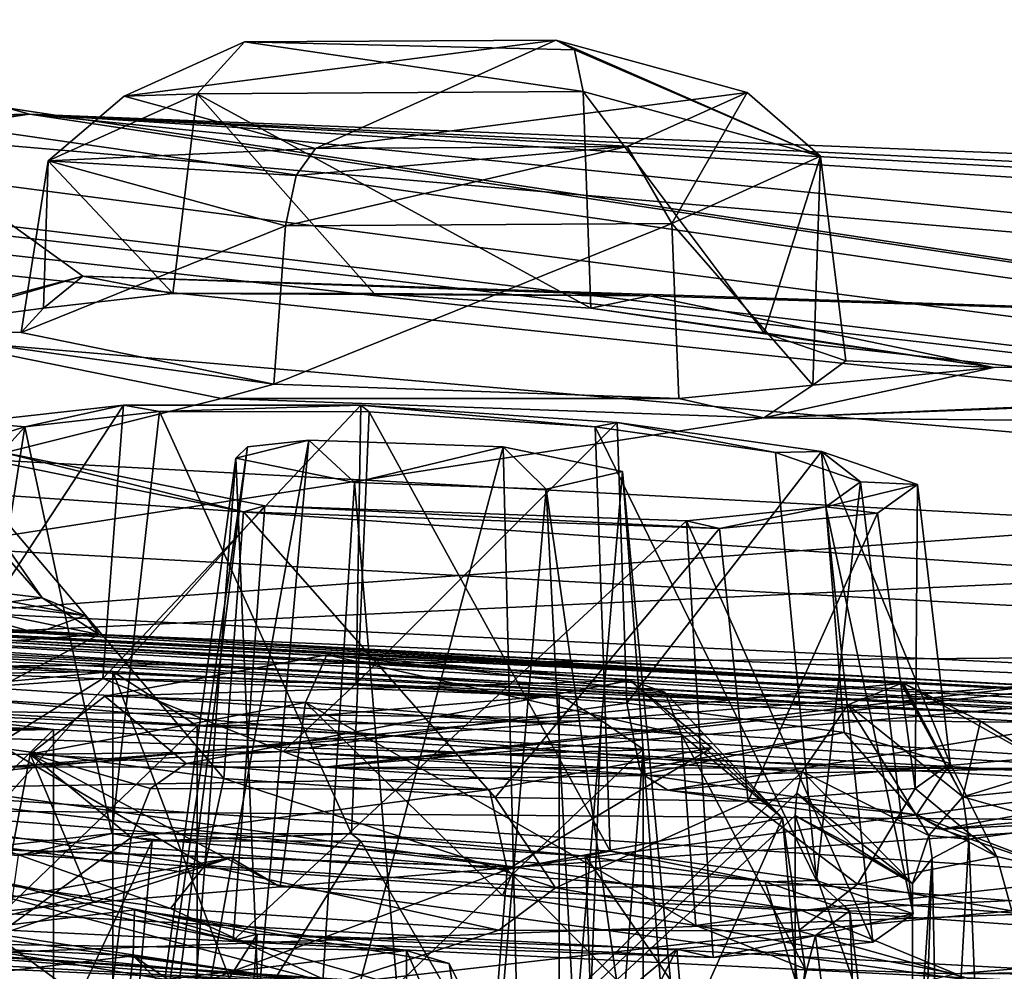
# Model space of a CAD drawing. Header units: metres. Extents: x -204 to 106, y -88 to 116.
# Tile 229 of 256: x -140.93 to -137.04, y -9.12 to -5.37. Entities that reach past the tile are written whole.
import ezdxf

# ---------------------------------------------------------------- set-up
doc = ezdxf.new("R2010")
doc.units = ezdxf.units.M
doc.layers.add('solid_20472013_1', color=7, linetype='CONTINUOUS')

msp = doc.modelspace()

# ---------------------------------------------------------------- linework, layer by layer
at = {"layer": 'solid_20472013_1'}
for points in [[(-148.087555, -5.395603, 261.02655), (-148.898514, -5.418396, 261.860382), (-126.693787, -7.88248, 267.241241)], [(-147.805923, -5.370269, 259.883392), (-148.087555, -5.395603, 261.02655), (-126.693787, -7.88248, 267.241241)], [(-144.74295, -5.536819, 253.069672), (-147.805923, -5.370269, 259.883392), (-126.693787, -7.88248, 267.241241)], [(-148.898514, -5.418396, 261.860382), (-150, -5.427541, 262.161438), (-126.693787, -7.88248, 267.241241)], [(-150, -5.880678, 267.719604), (-126.693787, -7.88248, 267.241241), (-150, -5.427541, 262.161438)], [(-140.513077, -5.672016, 242.215012), (-138.811295, -5.450763, 243.504654), (-139.758438, -5.878091, 241.254562)], [(-140.039139, -5.458183, 243.340942), (-138.811295, -5.450763, 243.504654), (-140.513077, -5.672016, 242.215012)], [(-140.039139, -5.458183, 243.340942), (-140.513077, -5.672016, 242.215012), (-140.225677, -5.662064, 243.621277)], [(-140.039139, -5.458183, 243.340942), (-140.225677, -5.662064, 243.621277), (-138.702927, -5.652795, 243.824631)], [(-140.039139, -5.458183, 243.340942), (-138.737549, -5.488992, 243.697662), (-138.811295, -5.450763, 243.504654)], [(-140.039139, -5.458183, 243.340942), (-138.702927, -5.652795, 243.824631), (-138.737549, -5.488992, 243.697662)], [(-139.758438, -5.878091, 241.254562), (-138.811295, -5.450763, 243.504654), (-138.056656, -5.656838, 242.544189)], [(-138.811295, -5.450763, 243.504654), (-138.737549, -5.488992, 243.697662), (-137.767288, -5.908412, 242.633224)], [(-138.056656, -5.656838, 242.544189), (-138.811295, -5.450763, 243.504654), (-137.767288, -5.908412, 242.633224)], [(-138.737549, -5.488992, 243.697662), (-138.702927, -5.652795, 243.824631), (-137.767288, -5.908412, 242.633224)], [(-142.641037, -5.57774, 253.82605), (-144.74295, -5.536819, 253.069672), (-126.693787, -7.88248, 267.241241)], [(-140.975723, -5.718186, 252.341034), (-142.641037, -5.57774, 253.82605), (-126.693787, -7.88248, 267.241241)], [(-140.225677, -5.662064, 243.621277), (-140.81279, -5.92695, 242.226532), (-140.321274, -6.45, 243.864151)], [(-140.513077, -5.672016, 242.215012), (-140.81279, -5.92695, 242.226532), (-140.225677, -5.662064, 243.621277)], [(-140.225677, -5.662064, 243.621277), (-140.321274, -6.45, 243.864151), (-139.528061, -6.450475, 244.212158)], [(-138.702927, -5.652795, 243.824631), (-140.225677, -5.662064, 243.621277), (-138.672836, -6.50742, 244.112595)], [(-140.225677, -5.662064, 243.621277), (-139.528061, -6.450475, 244.212158), (-138.672836, -6.50742, 244.112595)], [(-139.758438, -5.878091, 241.254562), (-138.056656, -5.656838, 242.544189), (-138.530594, -5.870671, 241.418259)], [(-137.990036, -6.604597, 243.594009), (-138.702927, -5.652795, 243.824631), (-138.672836, -6.50742, 244.112595)], [(-137.767288, -5.908412, 242.633224), (-138.702927, -5.652795, 243.824631), (-137.990036, -6.604597, 243.594009)], [(-138.530594, -5.870671, 241.418259), (-138.056656, -5.656838, 242.544189), (-138.354401, -6.173299, 241.23848)], [(-138.056656, -5.656838, 242.544189), (-137.767288, -5.908412, 242.633224), (-138.354401, -6.173299, 241.23848)], [(-140.513077, -5.672016, 242.215012), (-139.758438, -5.878091, 241.254562), (-140.81279, -5.92695, 242.226532)], [(-140.887161, -5.743087, 251.942902), (-141.866806, -5.787016, 250.449615), (-141.48027, -5.756536, 251.206497)], [(-141.448898, -5.825365, 250.152084), (-141.866806, -5.787016, 250.449615), (-140.887161, -5.743087, 251.942902)], [(-140.975723, -5.718186, 252.341034), (-140.887161, -5.743087, 251.942902), (-141.48027, -5.756536, 251.206497)], [(-141.448898, -5.825365, 250.152084), (-140.887161, -5.743087, 251.942902), (-131.602875, -6.673385, 248.212631)], [(-140.975723, -5.718186, 252.341034), (-126.693787, -7.88248, 267.241241), (-140.887161, -5.743087, 251.942902)], [(-134.916565, -6.029526, 258.486572), (-140.887161, -5.743087, 251.942902), (-126.693787, -7.88248, 267.241241)], [(-132.243973, -6.297053, 254.995697), (-131.602875, -6.673385, 248.212631), (-140.887161, -5.743087, 251.942902)], [(-134.377533, -6.09205, 254.696243), (-132.243973, -6.297053, 254.995697), (-140.887161, -5.743087, 251.942902)], [(-135.715118, -5.949238, 256.387024), (-134.377533, -6.09205, 254.696243), (-140.887161, -5.743087, 251.942902)], [(-134.916565, -6.029526, 258.486572), (-135.715118, -5.949238, 256.387024), (-140.887161, -5.743087, 251.942902)], [(-140.676514, -6.381526, 244.331055), (-145.549622, -7.805755, 233.370422), (-141.448898, -5.825365, 250.152084)], [(-140.676514, -6.381526, 244.331055), (-141.448898, -5.825365, 250.152084), (-131.602875, -6.673385, 248.212631)], [(-150, -5.880678, 267.719604), (-150, -6.62049, 272.302795), (-126.693787, -7.88248, 267.241241)], [(-139.835129, -5.98419, 241.090195), (-140.81279, -5.92695, 242.226532), (-139.758438, -5.878091, 241.254562)], [(-138.530594, -5.870671, 241.418259), (-138.354401, -6.173299, 241.23848), (-139.877151, -6.182568, 241.035126)], [(-139.835129, -5.98419, 241.090195), (-138.530594, -5.870671, 241.418259), (-139.877151, -6.182568, 241.035126)], [(-139.835129, -5.98419, 241.090195), (-139.758438, -5.878091, 241.254562), (-138.530594, -5.870671, 241.418259)], [(-140.81279, -5.92695, 242.226532), (-140.919205, -6.603977, 242.327271), (-140.831497, -6.50733, 243.16304)], [(-140.81279, -5.92695, 242.226532), (-139.877151, -6.182568, 241.035126), (-140.919205, -6.603977, 242.327271)], [(-140.81279, -5.92695, 242.226532), (-140.831497, -6.50733, 243.16304), (-140.321274, -6.45, 243.864151)], [(-139.835129, -5.98419, 241.090195), (-139.877151, -6.182568, 241.035126), (-140.81279, -5.92695, 242.226532)], [(-138.354401, -6.173299, 241.23848), (-137.767288, -5.908412, 242.633224), (-137.797897, -6.811318, 241.943817)], [(-137.767288, -5.908412, 242.633224), (-137.990036, -6.604597, 243.594009), (-137.667831, -6.715894, 242.797714)], [(-137.767288, -5.908412, 242.633224), (-137.667831, -6.715894, 242.797714), (-137.797897, -6.811318, 241.943817)], [(-138.354401, -6.173299, 241.23848), (-139.923019, -6.807817, 241.076859), (-139.877151, -6.182568, 241.035126)], [(-138.354401, -6.173299, 241.23848), (-138.325836, -6.863852, 241.284973), (-139.923019, -6.807817, 241.076859)], [(-138.354401, -6.173299, 241.23848), (-137.797897, -6.811318, 241.943817), (-138.325836, -6.863852, 241.284973)], [(-139.877151, -6.182568, 241.035126), (-139.923019, -6.807817, 241.076859), (-140.919205, -6.603977, 242.327271)], [(-140.676514, -6.381526, 244.331055), (-141.470184, -6.591577, 242.239624), (-145.549622, -7.805755, 233.370422)], [(-140.676514, -6.381526, 244.331055), (-140.831497, -6.50733, 243.16304), (-141.470184, -6.591577, 242.239624)], [(-140.676514, -6.381526, 244.331055), (-140.321274, -6.45, 243.864151), (-140.831497, -6.50733, 243.16304)], [(-140.676514, -6.381526, 244.331055), (-138.441986, -6.459718, 244.675079), (-140.321274, -6.45, 243.864151)], [(-140.676514, -6.381526, 244.331055), (-131.602875, -6.673385, 248.212631), (-138.441986, -6.459718, 244.675079)], [(-138.441986, -6.459718, 244.675079), (-139.528061, -6.450475, 244.212158), (-140.321274, -6.45, 243.864151)], [(-138.441986, -6.459718, 244.675079), (-138.672836, -6.50742, 244.112595), (-139.528061, -6.450475, 244.212158)], [(-137.084274, -6.74184, 242.884369), (-138.672836, -6.50742, 244.112595), (-138.441986, -6.459718, 244.675079)], [(-137.084274, -6.74184, 242.884369), (-138.441986, -6.459718, 244.675079), (-131.602875, -6.673385, 248.212631)], [(-141.470184, -6.591577, 242.239624), (-140.831497, -6.50733, 243.16304), (-140.919205, -6.603977, 242.327271)], [(-137.084274, -6.74184, 242.884369), (-137.990036, -6.604597, 243.594009), (-138.672836, -6.50742, 244.112595)], [(-141.470184, -6.591577, 242.239624), (-140.130051, -6.864107, 240.575775), (-144.458572, -7.946245, 232.709473)], [(-141.470184, -6.591577, 242.239624), (-140.919205, -6.603977, 242.327271), (-139.923019, -6.807817, 241.076859)], [(-141.470184, -6.591577, 242.239624), (-139.923019, -6.807817, 241.076859), (-140.130051, -6.864107, 240.575775)], [(-150, -6.62049, 272.302795), (-150, -6.976688, 272.684235), (-126.572754, -8.245232, 267.596375)], [(-126.693787, -7.88248, 267.241241), (-150, -6.62049, 272.302795), (-126.572754, -8.245232, 267.596375)], [(-137.084274, -6.74184, 242.884369), (-137.667831, -6.715894, 242.797714), (-137.990036, -6.604597, 243.594009)], [(-137.990646, -6.939767, 240.845139), (-131.602875, -6.673385, 248.212631), (-132.44957, -6.727533, 246.530914)], [(-137.990646, -6.939767, 240.845139), (-137.084274, -6.74184, 242.884369), (-131.602875, -6.673385, 248.212631)], [(-137.084274, -6.74184, 242.884369), (-137.797897, -6.811318, 241.943817), (-137.667831, -6.715894, 242.797714)], [(-137.990646, -6.939767, 240.845139), (-132.44957, -6.727533, 246.530914), (-131.470444, -6.998772, 244.632126)], [(-137.990646, -6.939767, 240.845139), (-137.797897, -6.811318, 241.943817), (-137.084274, -6.74184, 242.884369)], [(-140.130051, -6.864107, 240.575775), (-139.923019, -6.807817, 241.076859), (-138.325836, -6.863852, 241.284973)], [(-137.990646, -6.939767, 240.845139), (-138.325836, -6.863852, 241.284973), (-137.797897, -6.811318, 241.943817)], [(-140.130051, -6.864107, 240.575775), (-137.990646, -6.939767, 240.845139), (-144.458572, -7.946245, 232.709473)], [(-140.130051, -6.864107, 240.575775), (-138.325836, -6.863852, 241.284973), (-137.990646, -6.939767, 240.845139)], [(-140.516403, -6.889699, 244.185226), (-140.597626, -7.96819, 244.55777), (-141.255936, -8.015157, 243.689758)], [(-141.116302, -6.957283, 243.35463), (-140.516403, -6.889699, 244.185226), (-141.255936, -8.015157, 243.689758)], [(-140.904953, -6.975271, 243.279663), (-140.516403, -6.889699, 244.185226), (-141.116302, -6.957283, 243.35463)], [(-140.373947, -6.915816, 244.01088), (-140.516403, -6.889699, 244.185226), (-140.904953, -6.975271, 243.279663)], [(-140.516403, -6.889699, 244.185226), (-139.580109, -6.890584, 244.59848), (-140.597626, -7.96819, 244.55777)], [(-139.580109, -6.890584, 244.59848), (-139.599167, -7.987558, 244.983047), (-140.597626, -7.96819, 244.55777)], [(-140.373947, -6.915816, 244.01088), (-139.580109, -6.890584, 244.59848), (-140.516403, -6.889699, 244.185226)], [(-139.547546, -6.916574, 244.374054), (-139.580109, -6.890584, 244.59848), (-140.373947, -6.915816, 244.01088)], [(-139.580109, -6.890584, 244.59848), (-138.569672, -6.958035, 244.481598), (-139.599167, -7.987558, 244.983047)], [(-138.656326, -6.976025, 244.270493), (-138.569672, -6.958035, 244.481598), (-139.580109, -6.890584, 244.59848)], [(-138.656326, -6.976025, 244.270493), (-139.580109, -6.890584, 244.59848), (-139.547546, -6.916574, 244.374054)], [(-137.990646, -6.939767, 240.845139), (-131.470444, -6.998772, 244.632126), (-144.458572, -7.946245, 232.709473)], [(-140.373947, -6.915816, 244.01088), (-140.904953, -6.975271, 243.279663), (-140.562531, -8.579275, 244.534393)], [(-140.373947, -6.915816, 244.01088), (-140.562531, -8.579275, 244.534393), (-139.617508, -8.580617, 244.951981)], [(-139.547546, -6.916574, 244.374054), (-140.373947, -6.915816, 244.01088), (-139.617508, -8.580617, 244.951981)], [(-139.547546, -6.916574, 244.374054), (-139.617508, -8.580617, 244.951981), (-138.597427, -8.648822, 244.834137)], [(-138.656326, -6.976025, 244.270493), (-139.547546, -6.916574, 244.374054), (-138.597427, -8.648822, 244.834137)], [(-126.572754, -8.245232, 267.596375), (-150, -6.976688, 272.684235), (-147.144852, -8.037788, 272.90155)], [(-140.904953, -6.975271, 243.279663), (-141.116302, -6.957283, 243.35463), (-141.21524, -7.071348, 242.367889)], [(-140.904953, -6.975271, 243.279663), (-141.21524, -7.071348, 242.367889), (-140.995361, -7.075627, 242.409515)], [(-140.904953, -6.975271, 243.279663), (-141.167694, -8.646746, 243.695251), (-140.562531, -8.579275, 244.534393)], [(-140.904953, -6.975271, 243.279663), (-140.995361, -7.075627, 242.409515), (-141.167694, -8.646746, 243.695251)], [(-139.599167, -7.987558, 244.983047), (-138.569672, -6.958035, 244.481598), (-138.53067, -8.065595, 244.854797)], [(-137.944916, -7.07717, 243.729935), (-138.569672, -6.958035, 244.481598), (-138.656326, -6.976025, 244.270493)], [(-138.656326, -6.976025, 244.270493), (-138.597427, -8.648822, 244.834137), (-137.783585, -8.76439, 244.214905)], [(-137.944916, -7.07717, 243.729935), (-138.656326, -6.976025, 244.270493), (-137.783585, -8.76439, 244.214905)], [(-138.53067, -8.065595, 244.854797), (-138.569672, -6.958035, 244.481598), (-137.762955, -7.072733, 243.867661)], [(-137.944916, -7.07717, 243.729935), (-137.762955, -7.072733, 243.867661), (-138.569672, -6.958035, 244.481598)], [(-144.458572, -7.946245, 232.709473), (-131.470444, -6.998772, 244.632126), (-129.329681, -7.231524, 244.511932)], [(-140.026672, -7.054407, 242.9534), (-140.582764, -11.414093, 244.036484), (-140.667145, -11.466965, 243.373993)], [(-140.026672, -7.054407, 242.9534), (-140.667145, -11.466965, 243.373993), (-140.07312, -7.099407, 242.559692)], [(-139.785797, -7.028295, 243.276138), (-140.178589, -11.394431, 244.571548), (-140.582764, -11.414093, 244.036484)], [(-139.785797, -7.028295, 243.276138), (-140.582764, -11.414093, 244.036484), (-140.026672, -7.054407, 242.9534)], [(-139.785797, -7.028295, 243.276138), (-139.019012, -7.055123, 243.387817), (-140.178589, -11.394431, 244.571548)], [(-139.019012, -7.055123, 243.387817), (-138.911163, -11.462897, 244.755127), (-140.178589, -11.394431, 244.571548)], [(-139.785797, -7.028295, 243.276138), (-140.07312, -7.099407, 242.559692), (-139.604889, -7.195517, 241.965088)], [(-139.785797, -7.028295, 243.276138), (-140.026672, -7.054407, 242.9534), (-140.07312, -7.099407, 242.559692)], [(-139.785797, -7.028295, 243.276138), (-139.604889, -7.195517, 241.965088), (-139.019012, -7.055123, 243.387817)], [(-139.604889, -7.195517, 241.965088), (-138.848785, -7.222007, 242.068329), (-139.019012, -7.055123, 243.387817)], [(-138.548813, -7.152285, 242.778687), (-138.911163, -11.462897, 244.755127), (-139.019012, -7.055123, 243.387817)], [(-138.848785, -7.222007, 242.068329), (-138.548813, -7.152285, 242.778687), (-139.019012, -7.055123, 243.387817)], [(-140.995361, -7.075627, 242.409515), (-139.958221, -7.287462, 241.108887), (-141.267426, -8.760521, 242.70343)], [(-141.21524, -7.071348, 242.367889), (-140.120102, -8.362515, 240.974136), (-140.042892, -7.310288, 240.903885)], [(-140.995361, -7.075627, 242.409515), (-141.21524, -7.071348, 242.367889), (-140.042892, -7.310288, 240.903885)], [(-141.21524, -7.071348, 242.367889), (-140.977325, -8.244857, 241.619659), (-140.120102, -8.362515, 240.974136)], [(-140.995361, -7.075627, 242.409515), (-140.042892, -7.310288, 240.903885), (-139.958221, -7.287462, 241.108887)], [(-140.07312, -7.099407, 242.559692), (-140.667145, -11.466965, 243.373993), (-140.41095, -11.53811, 242.763702)], [(-140.07312, -7.099407, 242.559692), (-140.41095, -11.53811, 242.763702), (-139.885269, -11.607535, 242.367508)], [(-140.07312, -7.099407, 242.559692), (-139.885269, -11.607535, 242.367508), (-139.604889, -7.195517, 241.965088)], [(-137.673782, -8.180497, 244.209213), (-138.53067, -8.065595, 244.854797), (-137.762955, -7.072733, 243.867661)], [(-137.609619, -7.192823, 242.899857), (-137.762955, -7.072733, 243.867661), (-137.944916, -7.07717, 243.729935)], [(-137.609619, -7.192823, 242.899857), (-137.944916, -7.07717, 243.729935), (-137.783585, -8.76439, 244.214905)], [(-137.256271, -8.303002, 243.215012), (-137.762955, -7.072733, 243.867661), (-137.384598, -7.20372, 242.924896)], [(-137.609619, -7.192823, 242.899857), (-137.384598, -7.20372, 242.924896), (-137.762955, -7.072733, 243.867661)], [(-137.256271, -8.303002, 243.215012), (-137.673782, -8.180497, 244.209213), (-137.762955, -7.072733, 243.867661)], [(-138.548813, -7.152285, 242.778687), (-138.129211, -11.599792, 243.747894), (-138.911163, -11.462897, 244.755127)], [(-138.848785, -7.222007, 242.068329), (-138.213882, -11.651472, 243.084412), (-138.548813, -7.152285, 242.778687)], [(-138.548813, -7.152285, 242.778687), (-138.213882, -11.651472, 243.084412), (-138.129211, -11.599792, 243.747894)], [(-139.604889, -7.195517, 241.965088), (-139.885269, -11.607535, 242.367508), (-139.229858, -11.656465, 242.289001)], [(-139.604889, -7.195517, 241.965088), (-139.229858, -11.656465, 242.289001), (-138.848785, -7.222007, 242.068329)], [(-138.848785, -7.222007, 242.068329), (-139.229858, -11.656465, 242.289001), (-138.617935, -11.672325, 242.550232)], [(-138.848785, -7.222007, 242.068329), (-138.617935, -11.672325, 242.550232), (-138.213882, -11.651472, 243.084412)], [(-137.609619, -7.192823, 242.899857), (-137.783585, -8.76439, 244.214905), (-137.401642, -8.89602, 243.263992)], [(-137.745987, -7.291823, 242.01004), (-137.609619, -7.192823, 242.899857), (-137.401642, -8.89602, 243.263992)], [(-137.745987, -7.291823, 242.01004), (-137.384598, -7.20372, 242.924896), (-137.609619, -7.192823, 242.899857)], [(-137.745987, -7.291823, 242.01004), (-137.542892, -7.315634, 241.916199), (-137.384598, -7.20372, 242.924896)], [(-137.394302, -8.40211, 242.137817), (-137.384598, -7.20372, 242.924896), (-137.542892, -7.315634, 241.916199)], [(-137.394302, -8.40211, 242.137817), (-137.256271, -8.303002, 243.215012), (-137.384598, -7.20372, 242.924896)], [(-132.357605, -7.85092, 237.189011), (-144.458572, -7.946245, 232.709473), (-129.329681, -7.231524, 244.511932)], [(-150.108734, -7.281389, 269.54184), (-150.108414, -7.278678, 269.386566), (-127.784332, -8.492682, 264.517456)], [(-130.239746, -8.228341, 265.743805), (-150.108734, -7.281389, 269.54184), (-127.784332, -8.492682, 264.517456)], [(-149.922882, -7.405352, 269.974243), (-150.108734, -7.281389, 269.54184), (-130.239746, -8.228341, 265.743805)], [(-150.108414, -7.278678, 269.386566), (-150, -7.395489, 268.91806), (-127.906906, -8.607991, 264.054993)], [(-127.784332, -8.492682, 264.517456), (-150.108414, -7.278678, 269.386566), (-127.906906, -8.607991, 264.054993)], [(-139.958221, -7.287462, 241.108887), (-140.083969, -9.001289, 241.223282), (-141.267426, -8.760521, 242.70343)], [(-138.296234, -7.346099, 241.324722), (-140.083969, -9.001289, 241.223282), (-139.958221, -7.287462, 241.108887)], [(-139.958221, -7.287462, 241.108887), (-140.042892, -7.310288, 240.903885), (-138.165482, -7.376527, 241.145691)], [(-138.296234, -7.346099, 241.324722), (-139.958221, -7.287462, 241.108887), (-138.165482, -7.376527, 241.145691)], [(-138.296234, -7.346099, 241.324722), (-137.745987, -7.291823, 242.01004), (-137.561005, -9.008164, 242.245682)], [(-138.296234, -7.346099, 241.324722), (-138.165482, -7.376527, 241.145691), (-137.745987, -7.291823, 242.01004)], [(-137.745987, -7.291823, 242.01004), (-138.165482, -7.376527, 241.145691), (-137.542892, -7.315634, 241.916199)], [(-137.745987, -7.291823, 242.01004), (-137.401642, -8.89602, 243.263992), (-137.561005, -9.008164, 242.245682)], [(-141.404816, -7.582033, 253.527939), (-141.1306, -7.313646, 252.62561), (-140.837387, -7.650381, 252.21814)], [(-140.837387, -7.650381, 252.21814), (-141.1306, -7.313646, 252.62561), (-141.055267, -7.338876, 251.528824)], [(-140.120102, -8.362515, 240.974136), (-139.050812, -8.437901, 240.845444), (-140.042892, -7.310288, 240.903885)], [(-139.050812, -8.437901, 240.845444), (-138.165482, -7.376527, 241.145691), (-140.042892, -7.310288, 240.903885)], [(-138.052841, -8.451842, 241.269653), (-137.542892, -7.315634, 241.916199), (-138.165482, -7.376527, 241.145691)], [(-138.052841, -8.451842, 241.269653), (-137.394302, -8.40211, 242.137817), (-137.542892, -7.315634, 241.916199)], [(-149.198166, -7.36844, 269.485596), (-149.199799, -7.381069, 269.563507), (-129.611664, -8.390217, 265.515533)], [(-149.198166, -7.36844, 269.485596), (-129.611664, -8.390217, 265.515533), (-149.197586, -7.377239, 269.404602)], [(-149.197586, -7.377239, 269.404602), (-128.542206, -8.504296, 264.884247), (-149.197586, -7.469844, 269.033203)], [(-129.611664, -8.390217, 265.515533), (-128.542206, -8.504296, 264.884247), (-149.197586, -7.377239, 269.404602)], [(-140.837387, -7.650381, 252.21814), (-141.055267, -7.338876, 251.528824), (-141.137344, -7.688462, 250.839996)], [(-138.296234, -7.346099, 241.324722), (-138.190399, -9.068858, 241.466766), (-140.083969, -9.001289, 241.223282)], [(-139.050812, -8.437901, 240.845444), (-138.052841, -8.451842, 241.269653), (-138.165482, -7.376527, 241.145691)], [(-138.296234, -7.346099, 241.324722), (-137.561005, -9.008164, 242.245682), (-138.190399, -9.068858, 241.466766)], [(-150, -7.395489, 268.91806), (-150, -9.145832, 269.338287), (-130.412613, -10.088402, 265.557831)], [(-127.906906, -8.607991, 264.054993), (-150, -7.395489, 268.91806), (-130.412613, -10.088402, 265.557831)], [(-129.961914, -8.372388, 266.095673), (-149.922882, -7.405352, 269.974243), (-130.239746, -8.228341, 265.743805)], [(-149.922668, -7.616084, 270.181305), (-149.922882, -7.405352, 269.974243), (-129.961914, -8.372388, 266.095673)], [(-149.2043, -7.429247, 269.724548), (-129.503601, -8.492321, 265.819061), (-149.199799, -7.381069, 269.563507)], [(-129.503601, -8.492321, 265.819061), (-129.611664, -8.390217, 265.515533), (-149.199799, -7.381069, 269.563507)], [(-149.2043, -7.429247, 269.724548), (-149.208832, -7.477899, 269.887207), (-129.503601, -8.492321, 265.819061)], [(-149.223785, -7.948339, 269.179901), (-149.197586, -7.469844, 269.033203), (-128.695496, -8.589154, 264.543884)], [(-149.214432, -7.555962, 270.016022), (-128.312988, -8.825953, 265.525574), (-149.208832, -7.477899, 269.887207)], [(-149.208832, -7.477899, 269.887207), (-128.312988, -8.825953, 265.525574), (-129.503601, -8.492321, 265.819061)], [(-128.542206, -8.504296, 264.884247), (-128.695496, -8.589154, 264.543884), (-149.197586, -7.469844, 269.033203)], [(-149.214432, -7.555962, 270.016022), (-149.222076, -7.687659, 270.091034), (-128.312988, -8.825953, 265.525574)], [(-142.61174, -7.558784, 254.47171), (-140.858505, -7.789921, 263.61319), (-144.328568, -7.655443, 264.152557)], [(-142.61174, -7.558784, 254.47171), (-141.408875, -7.633924, 253.87735), (-140.858505, -7.789921, 263.61319)], [(-141.404816, -7.582033, 253.527939), (-140.668762, -7.719228, 252.736969), (-141.408875, -7.633924, 253.87735)], [(-141.404816, -7.582033, 253.527939), (-140.837387, -7.650381, 252.21814), (-140.668762, -7.719228, 252.736969)], [(-137.534454, -9.506732, 269.130829), (-150, -9.142803, 270.590454), (-149.922668, -7.616084, 270.181305)], [(-127.340149, -8.863391, 265.17865), (-149.922668, -7.616084, 270.181305), (-129.961914, -8.372388, 266.095673)], [(-137.534454, -9.506732, 269.130829), (-149.922668, -7.616084, 270.181305), (-127.340149, -8.863391, 265.17865)], [(-141.408875, -7.633924, 253.87735), (-140.668762, -7.719228, 252.736969), (-140.858505, -7.789921, 263.61319)], [(-149.222076, -7.687659, 270.091034), (-149.25, -8.202224, 270.22934), (-138.362152, -9.484221, 269.2211)], [(-128.312988, -8.825953, 265.525574), (-149.222076, -7.687659, 270.091034), (-138.362152, -9.484221, 269.2211)], [(-137.444473, -7.98706, 262.830322), (-144.328568, -7.655443, 264.152557), (-140.858505, -7.789921, 263.61319)], [(-144.321777, -7.656034, 264.157532), (-144.328568, -7.655443, 264.152557), (-137.444473, -7.98706, 262.830322)], [(-144.321777, -7.656034, 264.157532), (-137.444473, -7.98706, 262.830322), (-137.449173, -7.987464, 262.837769)], [(-144.314362, -7.656909, 264.162994), (-144.321777, -7.656034, 264.157532), (-137.449173, -7.987464, 262.837769)], [(-144.314362, -7.656909, 264.162994), (-137.449173, -7.987464, 262.837769), (-137.660019, -8.072364, 263.156738)], [(-143.962387, -7.800728, 264.414703), (-144.314362, -7.656909, 264.162994), (-137.660019, -8.072364, 263.156738)], [(-140.837387, -7.650381, 252.21814), (-141.137344, -7.688462, 250.839996), (-140.612732, -7.794757, 251.364761)], [(-140.837387, -7.650381, 252.21814), (-140.612732, -7.794757, 251.364761), (-140.668762, -7.719228, 252.736969)], [(-141.137344, -7.688462, 250.839996), (-141.22821, -7.839496, 250.191544), (-140.612732, -7.794757, 251.364761)], [(-140.668762, -7.719228, 252.736969), (-140.612732, -7.794757, 251.364761), (-140.858505, -7.789921, 263.61319)], [(-143.962387, -7.800728, 264.414703), (-137.660019, -8.072364, 263.156738), (-137.839264, -8.335176, 263.387665)], [(-143.962387, -7.800728, 264.414703), (-137.839264, -8.335176, 263.387665), (-140.791733, -8.16909, 264.053802)], [(-143.962387, -7.800728, 264.414703), (-140.791733, -8.16909, 264.053802), (-143.782181, -8.049195, 264.534668)], [(-140.612732, -7.794757, 251.364761), (-141.772568, -8.407254, 243.811813), (-137.43956, -7.987148, 262.822449)], [(-140.612732, -7.794757, 251.364761), (-141.22821, -7.839496, 250.191544), (-141.772568, -8.407254, 243.811813)], [(-140.612732, -7.794757, 251.364761), (-137.43956, -7.987148, 262.822449), (-140.858505, -7.789921, 263.61319)], [(-137.444473, -7.98706, 262.830322), (-140.858505, -7.789921, 263.61319), (-137.43956, -7.987148, 262.822449)], [(-132.357605, -7.85092, 237.189011), (-138.971497, -8.712629, 229.635712), (-144.458572, -7.946245, 232.709473)], [(-142.329575, -7.863407, 265.518616), (-142.329575, -12.402821, 266.650421), (-140.557632, -12.47983, 266.341553)], [(-140.557632, -7.940407, 265.209747), (-142.329575, -7.863407, 265.518616), (-140.557632, -12.47983, 266.341553)], [(-140.557632, -7.940407, 265.209747), (-142.163208, -7.963935, 266.405701), (-142.329575, -7.863407, 265.518616)], [(-140.590179, -8.038315, 227.572586), (-139.798782, -8.063174, 228.769791), (-139.713928, -7.874628, 228.43483)], [(-140.590179, -8.038315, 227.572586), (-139.713928, -7.874628, 228.43483), (-138.517853, -7.976448, 228.12915)], [(-139.713928, -7.874628, 228.43483), (-139.798782, -8.063174, 228.769791), (-138.315277, -8.189385, 228.391022)], [(-139.713928, -7.874628, 228.43483), (-138.315277, -8.189385, 228.391022), (-138.380875, -8.02232, 228.281754)], [(-139.713928, -7.874628, 228.43483), (-138.380875, -8.02232, 228.281754), (-138.517853, -7.976448, 228.12915)], [(-132.357605, -7.85092, 237.189011), (-131.762726, -8.216662, 235.15097), (-138.971497, -8.712629, 229.635712)], [(-136.198807, -7.914868, 256.50412), (-136.070969, -7.92633, 257.82196), (-139.723877, -8.317709, 245.496353)], [(-135.685669, -7.972302, 255.327682), (-136.198807, -7.914868, 256.50412), (-139.723877, -8.317709, 245.496353)], [(-128.695496, -8.589154, 264.543884), (-149.25, -8.427268, 269.326752), (-149.223785, -7.948339, 269.179901)], [(-143.950668, -8.136987, 231.72554), (-144.458572, -7.946245, 232.709473), (-138.971497, -8.712629, 229.635712)], [(-140.557632, -7.940407, 265.209747), (-141.997696, -8.076999, 267.291412), (-142.163208, -7.963935, 266.405701)], [(-140.557632, -7.940407, 265.209747), (-140.225967, -8.154305, 266.981445), (-141.997696, -8.076999, 267.291412)], [(-136.070969, -7.92633, 257.82196), (-136.842743, -8.322726, 265.998566), (-140.978363, -8.31608, 244.934753)], [(-136.070969, -7.92633, 257.82196), (-140.978363, -8.31608, 244.934753), (-139.723877, -8.317709, 245.496353)], [(-140.557632, -7.940407, 265.209747), (-140.557632, -12.47983, 266.341553), (-138.798752, -12.572728, 265.968964)], [(-140.557632, -7.940407, 265.209747), (-138.798752, -12.572728, 265.968964), (-138.798752, -8.033307, 264.837158)], [(-140.557632, -7.940407, 265.209747), (-138.798752, -8.033307, 264.837158), (-140.225967, -8.154305, 266.981445)], [(-141.772568, -8.407254, 243.811813), (-136.842743, -8.322726, 265.998566), (-137.43956, -7.987148, 262.822449)], [(-141.255936, -8.015157, 243.689758), (-140.597626, -7.96819, 244.55777), (-141.079468, -8.268808, 244.403641)], [(-140.597626, -7.96819, 244.55777), (-139.886368, -8.255672, 245.16835), (-141.079468, -8.268808, 244.403641)], [(-140.597626, -7.96819, 244.55777), (-139.599167, -7.987558, 244.983047), (-139.886368, -8.255672, 245.16835)], [(-140.590179, -8.038315, 227.572586), (-138.517853, -7.976448, 228.12915), (-140.268951, -8.303569, 226.406006)], [(-138.196625, -8.241702, 226.96257), (-140.268951, -8.303569, 226.406006), (-138.517853, -7.976448, 228.12915)], [(-139.599167, -7.987558, 244.983047), (-138.53067, -8.065595, 244.854797), (-139.886368, -8.255672, 245.16835)], [(-135.685669, -7.972302, 255.327682), (-139.723877, -8.317709, 245.496353), (-138.369293, -8.40851, 245.341827)], [(-138.517853, -7.976448, 228.12915), (-138.380875, -8.02232, 228.281754), (-137.917221, -8.518368, 226.944122)], [(-138.196625, -8.241702, 226.96257), (-138.517853, -7.976448, 228.12915), (-137.917221, -8.518368, 226.944122)], [(-135.685669, -7.972302, 255.327682), (-138.369293, -8.40851, 245.341827), (-134.639328, -8.080497, 254.540665)], [(-137.206146, -8.434731, 266.013062), (-137.660019, -8.072364, 263.156738), (-137.449173, -7.987464, 262.837769)], [(-137.206146, -8.434731, 266.013062), (-137.449173, -7.987464, 262.837769), (-137.444473, -7.98706, 262.830322)], [(-137.206146, -8.434731, 266.013062), (-137.444473, -7.98706, 262.830322), (-137.43956, -7.987148, 262.822449)], [(-136.842743, -8.322726, 265.998566), (-137.136658, -8.136921, 264.429321), (-137.43956, -7.987148, 262.822449)], [(-137.206146, -8.434731, 266.013062), (-137.43956, -7.987148, 262.822449), (-137.136658, -8.136921, 264.429321)], [(-126.585602, -9.675323, 267.830017), (-148.571945, -8.02433, 272.955536), (-150, -8.019843, 272.973511)], [(-150, -8.405349, 272.923615), (-126.585602, -9.675323, 267.830017), (-150, -8.019843, 272.973511)], [(-126.585602, -9.675323, 267.830017), (-147.144852, -8.037788, 272.90155), (-148.571945, -8.02433, 272.955536)], [(-138.63237, -8.133843, 265.724243), (-140.225967, -8.154305, 266.981445), (-138.798752, -8.033307, 264.837158)], [(-138.63237, -8.133843, 265.724243), (-138.798752, -8.033307, 264.837158), (-138.798752, -12.572728, 265.968964)], [(-138.380875, -8.02232, 228.281754), (-138.315277, -8.189385, 228.391022), (-137.917221, -8.518368, 226.944122)], [(-124.335106, -9.557821, 266.805023), (-126.572754, -8.245232, 267.596375), (-147.144852, -8.037788, 272.90155)], [(-126.585602, -9.675323, 267.830017), (-124.335106, -9.557821, 266.805023), (-147.144852, -8.037788, 272.90155)], [(-143.760101, -8.136013, 264.553284), (-143.782181, -8.049195, 264.534668), (-140.791733, -8.16909, 264.053802)], [(-140.590179, -8.038315, 227.572586), (-140.884232, -8.265945, 227.701675), (-139.798782, -8.063174, 228.769791)], [(-140.590179, -8.038315, 227.572586), (-140.268951, -8.303569, 226.406006), (-140.884232, -8.265945, 227.701675)], [(-139.798782, -8.063174, 228.769791), (-140.884232, -8.265945, 227.701675), (-139.897873, -8.789787, 229.02121)], [(-139.798782, -8.063174, 228.769791), (-139.897873, -8.789787, 229.02121), (-139.022079, -8.823419, 229.051895)], [(-139.886368, -8.255672, 245.16835), (-138.53067, -8.065595, 244.854797), (-138.479752, -8.325105, 245.046188)], [(-139.798782, -8.063174, 228.769791), (-139.022079, -8.823419, 229.051895), (-138.259521, -8.942322, 228.6362)], [(-138.315277, -8.189385, 228.391022), (-139.798782, -8.063174, 228.769791), (-138.259521, -8.942322, 228.6362)], [(-138.479752, -8.325105, 245.046188), (-138.53067, -8.065595, 244.854797), (-137.673782, -8.180497, 244.209213)], [(-137.340302, -8.586927, 265.971741), (-137.839264, -8.335176, 263.387665), (-137.660019, -8.072364, 263.156738)], [(-137.206146, -8.434731, 266.013062), (-137.340302, -8.586927, 265.971741), (-137.660019, -8.072364, 263.156738)], [(-140.225967, -8.154305, 266.981445), (-141.997696, -9.854833, 267.73465), (-141.997696, -8.076999, 267.291412)], [(-134.639328, -8.080497, 254.540665), (-138.369293, -8.40851, 245.341827), (-137.28978, -8.561637, 244.51796)], [(-133.340729, -8.207281, 254.385345), (-134.639328, -8.080497, 254.540665), (-137.28978, -8.561637, 244.51796)], [(-147.4245, -8.134256, 244.912048), (-148.219955, -8.328817, 243.156097), (-139.685623, -9.173795, 238.66774)], [(-141.373306, -8.726087, 241.353897), (-147.4245, -8.134256, 244.912048), (-139.685623, -9.173795, 238.66774)], [(-144.650574, -8.517386, 229.620178), (-143.950668, -8.136987, 231.72554), (-138.971497, -8.712629, 229.635712)], [(-143.752716, -8.2247, 264.574371), (-143.760101, -8.136013, 264.553284), (-140.791733, -8.16909, 264.053802)], [(-138.63237, -8.133843, 265.724243), (-138.466873, -8.246898, 266.609924), (-140.225967, -8.154305, 266.981445)], [(-138.63237, -8.133843, 265.724243), (-138.798752, -12.572728, 265.968964), (-138.466873, -8.246898, 266.609924)], [(-137.206146, -8.434731, 266.013062), (-137.136658, -8.136921, 264.429321), (-136.842743, -8.322726, 265.998566)], [(-143.752716, -11.083437, 265.28714), (-143.752716, -8.2247, 264.574371), (-140.791733, -8.16909, 264.053802)], [(-140.791733, -11.202383, 264.810059), (-143.752716, -11.083437, 265.28714), (-140.791733, -8.16909, 264.053802)], [(-140.225967, -8.154305, 266.981445), (-140.225967, -9.932112, 267.424713), (-141.997696, -9.854833, 267.73465)], [(-140.791733, -11.202383, 264.810059), (-140.791733, -8.16909, 264.053802), (-137.839264, -8.335176, 263.387665)], [(-140.225967, -8.154305, 266.981445), (-138.466873, -8.246898, 266.609924), (-140.225967, -9.932112, 267.424713)], [(-138.479752, -8.325105, 245.046188), (-137.673782, -8.180497, 244.209213), (-138.468582, -8.346457, 245.0793)], [(-138.468582, -8.346457, 245.0793), (-137.673782, -8.180497, 244.209213), (-137.389435, -8.505883, 244.16481)], [(-137.827423, -9.11243, 227.892731), (-138.315277, -8.189385, 228.391022), (-138.259521, -8.942322, 228.6362)], [(-137.917221, -8.518368, 226.944122), (-138.315277, -8.189385, 228.391022), (-137.827423, -9.11243, 227.892731)], [(-137.389435, -8.505883, 244.16481), (-137.673782, -8.180497, 244.209213), (-137.256271, -8.303002, 243.215012)], [(-138.362152, -9.484221, 269.2211), (-150, -8.200923, 270.234558), (-150, -9.166996, 270.493439)], [(-149.624985, -8.201248, 270.233246), (-150, -8.200923, 270.234558), (-138.362152, -9.484221, 269.2211)], [(-149.25, -8.202224, 270.22934), (-149.624985, -8.201248, 270.233246), (-138.362152, -9.484221, 269.2211)], [(-131.762726, -8.216662, 235.15097), (-137.841339, -8.882398, 229.052246), (-138.971497, -8.712629, 229.635712)], [(-131.762726, -8.216662, 235.15097), (-129.691803, -8.494926, 234.608414), (-137.841339, -8.882398, 229.052246)], [(-132.160995, -8.319485, 254.881485), (-133.340729, -8.207281, 254.385345), (-137.28978, -8.561637, 244.51796)], [(-140.977325, -8.244857, 241.619659), (-141.254944, -8.548544, 241.756699), (-140.195236, -8.705909, 240.872803)], [(-141.079468, -8.268808, 244.403641), (-139.886368, -8.255672, 245.16835), (-140.978363, -8.31608, 244.934753)], [(-140.884232, -8.265945, 227.701675), (-141.019882, -8.983124, 227.81955), (-140.636841, -8.851363, 228.552826)], [(-140.884232, -8.265945, 227.701675), (-140.486176, -8.594928, 226.254776), (-141.019882, -8.983124, 227.81955)], [(-139.886368, -8.255672, 245.16835), (-139.723877, -8.317709, 245.496353), (-140.978363, -8.31608, 244.934753)], [(-140.977325, -8.244857, 241.619659), (-140.195236, -8.705909, 240.872803), (-140.120102, -8.362515, 240.974136)], [(-140.884232, -8.265945, 227.701675), (-140.636841, -8.851363, 228.552826), (-139.897873, -8.789787, 229.02121)], [(-140.410095, -8.401395, 226.284927), (-140.486176, -8.594928, 226.254776), (-140.884232, -8.265945, 227.701675)], [(-140.410095, -8.401395, 226.284927), (-140.884232, -8.265945, 227.701675), (-140.268951, -8.303569, 226.406006)], [(-139.072876, -8.405389, 226.100327), (-140.268951, -8.303569, 226.406006), (-138.196625, -8.241702, 226.96257)], [(-138.466873, -8.246898, 266.609924), (-138.466873, -10.02474, 267.053192), (-140.225967, -9.932112, 267.424713)], [(-139.886368, -8.255672, 245.16835), (-138.468582, -8.346457, 245.0793), (-139.723877, -8.317709, 245.496353)], [(-139.886368, -8.255672, 245.16835), (-138.479752, -8.325105, 245.046188), (-138.468582, -8.346457, 245.0793)], [(-139.072876, -8.405389, 226.100327), (-138.196625, -8.241702, 226.96257), (-139.00267, -8.721138, 225.875992)], [(-138.196625, -8.241702, 226.96257), (-137.917221, -8.518368, 226.944122), (-139.00267, -8.721138, 225.875992)], [(-138.466873, -8.246898, 266.609924), (-138.798752, -12.572728, 265.968964), (-138.466873, -10.02474, 267.053192)], [(-139.072876, -8.405389, 226.100327), (-140.410095, -8.401395, 226.284927), (-140.268951, -8.303569, 226.406006)], [(-137.072723, -8.670315, 242.793274), (-137.256271, -8.303002, 243.215012), (-137.394302, -8.40211, 242.137817)], [(-137.389435, -8.505883, 244.16481), (-137.256271, -8.303002, 243.215012), (-137.072723, -8.670315, 242.793274)], [(-148.219955, -8.328817, 243.156097), (-150, -8.409329, 242.444168), (-139.685623, -9.173795, 238.66774)], [(-141.772568, -8.407254, 243.811813), (-140.978363, -8.31608, 244.934753), (-136.842743, -8.322726, 265.998566)], [(-140.791733, -11.202383, 264.810059), (-137.839264, -8.335176, 263.387665), (-137.860779, -8.419912, 263.414703)], [(-138.468582, -8.346457, 245.0793), (-138.369293, -8.40851, 245.341827), (-139.723877, -8.317709, 245.496353)], [(-138.468582, -8.346457, 245.0793), (-137.389435, -8.505883, 244.16481), (-138.369293, -8.40851, 245.341827)], [(-137.405289, -8.776393, 265.902985), (-137.860779, -8.419912, 263.414703), (-137.839264, -8.335176, 263.387665)], [(-137.340302, -8.586927, 265.971741), (-137.405289, -8.776393, 265.902985), (-137.839264, -8.335176, 263.387665)], [(-132.160995, -8.319485, 254.881485), (-137.28978, -8.561637, 244.51796), (-136.787811, -8.736021, 243.250397)], [(-136.812607, -8.395469, 266.155396), (-137.206146, -8.434731, 266.013062), (-136.842743, -8.322726, 265.998566)], [(-138.812561, -8.793288, 240.775085), (-140.120102, -8.362515, 240.974136), (-140.195236, -8.705909, 240.872803)], [(-138.812561, -8.793288, 240.775085), (-139.050812, -8.437901, 240.845444), (-140.120102, -8.362515, 240.974136)], [(-147.084244, -8.657498, 272.536896), (-126.585602, -9.675323, 267.830017), (-150, -8.405349, 272.923615)], [(-150, -8.409329, 242.444168), (-150, -8.60494, 240.947006), (-139.685623, -9.173795, 238.66774)], [(-140.791733, -11.202383, 264.810059), (-137.860779, -8.419912, 263.414703), (-137.867996, -8.507775, 263.438568)], [(-139.072876, -8.405389, 226.100327), (-140.486176, -8.594928, 226.254776), (-140.410095, -8.401395, 226.284927)], [(-139.072876, -8.405389, 226.100327), (-139.00267, -8.721138, 225.875992), (-140.486176, -8.594928, 226.254776)], [(-137.389435, -8.505883, 244.16481), (-137.28978, -8.561637, 244.51796), (-138.369293, -8.40851, 245.341827)], [(-137.621811, -8.779304, 241.502914), (-137.394302, -8.40211, 242.137817), (-138.052841, -8.451842, 241.269653)], [(-137.635834, -8.629976, 264.671906), (-137.867996, -8.507775, 263.438568), (-137.860779, -8.419912, 263.414703)], [(-137.405289, -8.776393, 265.902985), (-137.635834, -8.629976, 264.671906), (-137.860779, -8.419912, 263.414703)], [(-137.072723, -8.670315, 242.793274), (-137.394302, -8.40211, 242.137817), (-137.621811, -8.779304, 241.502914)], [(-136.812607, -8.395469, 266.155396), (-136.804932, -8.548512, 266.248322), (-137.206146, -8.434731, 266.013062)], [(-128.695496, -8.589154, 264.543884), (-150, -9.383954, 269.624939), (-149.25, -8.427268, 269.326752)], [(-138.812561, -8.793288, 240.775085), (-138.052841, -8.451842, 241.269653), (-139.050812, -8.437901, 240.845444)], [(-137.621811, -8.779304, 241.502914), (-138.052841, -8.451842, 241.269653), (-138.812561, -8.793288, 240.775085)], [(-137.182617, -8.601085, 266.19397), (-137.340302, -8.586927, 265.971741), (-137.206146, -8.434731, 266.013062)], [(-137.182617, -8.601085, 266.19397), (-137.206146, -8.434731, 266.013062), (-136.804932, -8.548512, 266.248322)], [(-129.691803, -8.494926, 234.608414), (-137.234116, -9.132978, 227.949738), (-137.841339, -8.882398, 229.052246)], [(-129.691803, -8.494926, 234.608414), (-122.438812, -8.897572, 237.833923), (-137.234116, -9.132978, 227.949738)], [(-144.650574, -8.517386, 229.620178), (-140.092346, -8.675895, 229.564102), (-150, -11.243287, 217.110016)], [(-144.650574, -8.517386, 229.620178), (-138.971497, -8.712629, 229.635712), (-140.092346, -8.675895, 229.564102)], [(-137.867996, -11.366616, 264.151367), (-140.791733, -11.202383, 264.810059), (-137.867996, -8.507775, 263.438568)], [(-139.00267, -8.721138, 225.875992), (-137.917221, -8.518368, 226.944122), (-138.31842, -9.412237, 226.303284)], [(-137.917221, -8.518368, 226.944122), (-137.849045, -9.285441, 227.033264), (-138.31842, -9.412237, 226.303284)], [(-137.917221, -8.518368, 226.944122), (-137.827423, -9.11243, 227.892731), (-137.849045, -9.285441, 227.033264)], [(-137.405289, -8.776393, 265.902985), (-137.867996, -8.507775, 263.438568), (-137.635834, -8.629976, 264.671906)], [(-137.405289, -9.828153, 266.165222), (-137.867996, -8.507775, 263.438568), (-137.405289, -8.776393, 265.902985)], [(-137.405289, -9.828153, 266.165222), (-137.867996, -11.366616, 264.151367), (-137.867996, -8.507775, 263.438568)], [(-137.389435, -8.505883, 244.16481), (-136.787811, -8.736021, 243.250397), (-137.28978, -8.561637, 244.51796)], [(-137.389435, -8.505883, 244.16481), (-137.072723, -8.670315, 242.793274), (-136.787811, -8.736021, 243.250397)], [(-141.254944, -8.548544, 241.756699), (-141.373306, -8.726087, 241.353897), (-140.330658, -8.874631, 240.577957)], [(-141.254944, -8.548544, 241.756699), (-140.330658, -8.874631, 240.577957), (-140.195236, -8.705909, 240.872803)], [(-140.562531, -8.579275, 244.534393), (-141.167694, -8.646746, 243.695251), (-140.931931, -8.666623, 243.613098)], [(-140.562531, -8.579275, 244.534393), (-140.931931, -8.666623, 243.613098), (-140.40329, -8.608195, 244.340897)], [(-139.617508, -8.580617, 244.951981), (-140.562531, -8.579275, 244.534393), (-140.40329, -8.608195, 244.340897)], [(-139.617508, -8.580617, 244.951981), (-140.40329, -8.608195, 244.340897), (-139.580795, -8.609404, 244.702332)], [(-139.617508, -8.580617, 244.951981), (-139.580795, -8.609404, 244.702332), (-138.693832, -8.668587, 244.599197)], [(-138.597427, -8.648822, 244.834137), (-139.617508, -8.580617, 244.951981), (-138.693832, -8.668587, 244.599197)], [(-137.11377, -10.27177, 266.648071), (-137.182617, -8.601085, 266.19397), (-136.804932, -8.548512, 266.248322)], [(-137.11377, -10.27177, 266.648071), (-136.804932, -8.548512, 266.248322), (-136.793961, -8.549194, 266.245819)], [(-137.11377, -10.27177, 266.648071), (-136.793961, -8.549194, 266.245819), (-136.78299, -8.549913, 266.243042)], [(-137.11377, -10.27177, 266.648071), (-136.78299, -8.549913, 266.243042), (-136.78299, -10.128598, 266.636658)], [(-128.695496, -8.589154, 264.543884), (-127.696236, -10.615506, 264.685455), (-150, -9.383954, 269.624939)], [(-144.5, -8.9554, 238.955414), (-139.685623, -9.173795, 238.66774), (-150, -8.60494, 240.947006)], [(-140.40329, -8.608195, 244.340897), (-141.148209, -10.191724, 244.055542), (-140.541473, -10.151352, 244.856186)], [(-140.40329, -8.608195, 244.340897), (-140.931931, -8.666623, 243.613098), (-141.148209, -10.191724, 244.055542)], [(-140.486176, -8.594928, 226.254776), (-140.577209, -9.304299, 226.33783), (-141.019882, -8.983124, 227.81955)], [(-139.00267, -8.721138, 225.875992), (-140.577209, -9.304299, 226.33783), (-140.486176, -8.594928, 226.254776)], [(-139.580795, -8.609404, 244.702332), (-140.40329, -8.608195, 244.340897), (-140.541473, -10.151352, 244.856186)], [(-139.580795, -8.609404, 244.702332), (-140.541473, -10.151352, 244.856186), (-138.638351, -10.243904, 245.12999)], [(-139.580795, -8.609404, 244.702332), (-138.638351, -10.243904, 245.12999), (-138.693832, -8.668587, 244.599197)], [(-137.326538, -8.678245, 266.070465), (-137.405289, -8.776393, 265.902985), (-137.340302, -8.586927, 265.971741)], [(-137.326538, -8.678245, 266.070465), (-137.340302, -8.586927, 265.971741), (-137.182617, -8.601085, 266.19397)], [(-137.28891, -10.513858, 266.577637), (-137.326538, -8.678245, 266.070465), (-137.182617, -8.601085, 266.19397)], [(-137.11377, -10.27177, 266.648071), (-137.28891, -10.513858, 266.577637), (-137.182617, -8.601085, 266.19397)], [(-126.69912, -10.034491, 267.014099), (-147.084244, -8.657498, 272.536896), (-150, -8.755729, 272.142914)], [(-147.084244, -8.657498, 272.536896), (-124.505859, -10.170607, 266.46817), (-126.585602, -9.675323, 267.830017)], [(-126.69912, -10.034491, 267.014099), (-124.505859, -10.170607, 266.46817), (-147.084244, -8.657498, 272.536896)], [(-138.597427, -8.648822, 244.834137), (-138.693832, -8.668587, 244.599197), (-137.985764, -8.769237, 244.061264)], [(-137.783585, -8.76439, 244.214905), (-138.597427, -8.648822, 244.834137), (-137.985764, -8.769237, 244.061264)], [(-140.092346, -8.675895, 229.564102), (-141.591202, -8.944605, 227.906799), (-150, -11.243287, 217.110016)], [(-140.092346, -8.675895, 229.564102), (-140.636841, -8.851363, 228.552826), (-141.591202, -8.944605, 227.906799)], [(-140.092346, -8.675895, 229.564102), (-139.897873, -8.789787, 229.02121), (-140.636841, -8.851363, 228.552826)], [(-140.092346, -8.675895, 229.564102), (-138.971497, -8.712629, 229.635712), (-139.897873, -8.789787, 229.02121)], [(-138.693832, -8.668587, 244.599197), (-138.638351, -10.243904, 245.12999), (-137.464676, -10.459671, 243.619568)], [(-137.985764, -8.769237, 244.061264), (-138.693832, -8.668587, 244.599197), (-137.464676, -10.459671, 243.619568)], [(-137.072723, -8.670315, 242.793274), (-137.621811, -8.779304, 241.502914), (-137.012589, -8.884322, 241.898041)], [(-137.326538, -8.678245, 266.070465), (-137.405289, -10.8937, 266.430908), (-137.405289, -9.828153, 266.165222)], [(-137.405289, -9.828153, 266.165222), (-137.405289, -8.776393, 265.902985), (-137.326538, -8.678245, 266.070465)], [(-137.28891, -10.513858, 266.577637), (-137.405289, -10.8937, 266.430908), (-137.326538, -8.678245, 266.070465)], [(-137.072723, -8.670315, 242.793274), (-137.012589, -8.884322, 241.898041), (-136.787811, -8.736021, 243.250397)], [(-141.373306, -8.726087, 241.353897), (-139.685623, -9.173795, 238.66774), (-140.330658, -8.874631, 240.577957)], [(-139.00267, -8.721138, 225.875992), (-139.061844, -9.45683, 225.919617), (-140.577209, -9.304299, 226.33783)], [(-140.195236, -8.705909, 240.872803), (-140.330658, -8.874631, 240.577957), (-139.035522, -8.960343, 240.414368)], [(-138.812561, -8.793288, 240.775085), (-140.195236, -8.705909, 240.872803), (-139.035522, -8.960343, 240.414368)], [(-138.971497, -8.712629, 229.635712), (-139.022079, -8.823419, 229.051895), (-139.897873, -8.789787, 229.02121)], [(-139.00267, -8.721138, 225.875992), (-138.31842, -9.412237, 226.303284), (-139.061844, -9.45683, 225.919617)], [(-137.841339, -8.882398, 229.052246), (-139.022079, -8.823419, 229.051895), (-138.971497, -8.712629, 229.635712)], [(-126.570374, -10.340528, 267.026703), (-126.69912, -10.034491, 267.014099), (-150, -8.755729, 272.142914)], [(-126.570374, -10.340528, 267.026703), (-150, -8.755729, 272.142914), (-150, -9.046817, 272.215515)], [(-141.022217, -8.765653, 242.747665), (-140.891144, -10.398111, 242.148148), (-141.275467, -10.282543, 243.06308)], [(-141.267426, -8.760521, 242.70343), (-140.083969, -9.001289, 241.223282), (-141.022217, -8.765653, 242.747665)], [(-141.022217, -8.765653, 242.747665), (-139.989655, -8.976001, 241.451675), (-140.891144, -10.398111, 242.148148)], [(-140.083969, -9.001289, 241.223282), (-139.989655, -8.976001, 241.451675), (-141.022217, -8.765653, 242.747665)], [(-137.783585, -8.76439, 244.214905), (-137.985764, -8.769237, 244.061264), (-137.651947, -8.883899, 243.235107)], [(-137.651947, -8.883899, 243.235107), (-137.985764, -8.769237, 244.061264), (-137.464676, -10.459671, 243.619568)], [(-137.401642, -8.89602, 243.263992), (-137.783585, -8.76439, 244.214905), (-137.651947, -8.883899, 243.235107)], [(-138.812561, -8.793288, 240.775085), (-139.035522, -8.960343, 240.414368), (-137.853775, -8.963411, 240.881577)], [(-137.621811, -8.779304, 241.502914), (-138.812561, -8.793288, 240.775085), (-137.853775, -8.963411, 240.881577)], [(-137.621811, -8.779304, 241.502914), (-137.853775, -8.963411, 240.881577), (-137.012589, -8.884322, 241.898041)], [(-141.591202, -8.944605, 227.906799), (-140.636841, -8.851363, 228.552826), (-141.019882, -8.983124, 227.81955)], [(-137.841339, -8.882398, 229.052246), (-138.259521, -8.942322, 228.6362), (-139.022079, -8.823419, 229.051895)], [(-128.312988, -8.825953, 265.525574), (-138.362152, -9.484221, 269.2211), (-127.307976, -10.419978, 265.467987)], [(-140.473251, -8.880395, 223.466339), (-141.547119, -9.009387, 222.859512), (-140.477722, -9.062118, 223.815506)], [(-140.473251, -8.880395, 223.466339), (-139.400696, -9.040786, 222.867722), (-141.547119, -9.009387, 222.859512)], [(-140.473251, -8.880395, 223.466339), (-140.477722, -9.062118, 223.815506), (-139.147354, -9.260971, 223.073364)], [(-140.473251, -8.880395, 223.466339), (-139.147354, -9.260971, 223.073364), (-139.231384, -9.091862, 222.981201)], [(-140.473251, -8.880395, 223.466339), (-139.231384, -9.091862, 222.981201), (-139.400696, -9.040786, 222.867722)], [(-139.035522, -8.960343, 240.414368), (-140.330658, -8.874631, 240.577957), (-139.685623, -9.173795, 238.66774)], [(-137.234116, -9.132978, 227.949738), (-138.259521, -8.942322, 228.6362), (-137.841339, -8.882398, 229.052246)], [(-137.012589, -8.884322, 241.898041), (-137.853775, -8.963411, 240.881577), (-131.414124, -10.769583, 232.26738)], [(-137.787491, -8.981719, 242.349319), (-137.651947, -8.883899, 243.235107), (-137.591888, -10.548095, 242.626205)], [(-137.401642, -8.89602, 243.263992), (-137.651947, -8.883899, 243.235107), (-137.787491, -8.981719, 242.349319)], [(-137.651947, -8.883899, 243.235107), (-137.464676, -10.459671, 243.619568), (-137.591888, -10.548095, 242.626205)], [(-131.526627, -9.956716, 267.326019), (-137.534454, -9.506732, 269.130829), (-127.340149, -8.863391, 265.17865)], [(-137.561005, -9.008164, 242.245682), (-137.401642, -8.89602, 243.263992), (-137.787491, -8.981719, 242.349319)], [(-137.234116, -9.132978, 227.949738), (-122.438812, -8.897572, 237.833923), (-122.26857, -9.224908, 235.703583)], [(-144.5, -8.9554, 238.955414), (-143.714615, -10.352665, 230.794769), (-139.685623, -9.173795, 238.66774)], [(-141.591202, -8.944605, 227.906799), (-141.019882, -8.983124, 227.81955), (-140.577209, -9.304299, 226.33783)], [(-141.591202, -8.944605, 227.906799), (-140.577209, -9.304299, 226.33783), (-140.983475, -9.372801, 225.936203)], [(-137.853775, -8.963411, 240.881577), (-139.035522, -8.960343, 240.414368), (-139.685623, -9.173795, 238.66774)], [(-137.853775, -8.963411, 240.881577), (-139.685623, -9.173795, 238.66774), (-131.414124, -10.769583, 232.26738)], [(-137.234116, -9.132978, 227.949738), (-137.827423, -9.11243, 227.892731), (-138.259521, -8.942322, 228.6362)], [(-139.989655, -8.976001, 241.451675), (-140.101898, -10.50562, 241.553787), (-140.891144, -10.398111, 242.148148)], [(-139.989655, -8.976001, 241.451675), (-138.334366, -9.034998, 241.667358), (-140.101898, -10.50562, 241.553787)], [(-138.190399, -9.068858, 241.466766), (-139.989655, -8.976001, 241.451675), (-140.083969, -9.001289, 241.223282)], [(-138.190399, -9.068858, 241.466766), (-138.334366, -9.034998, 241.667358), (-139.989655, -8.976001, 241.451675)], [(-138.334366, -9.034998, 241.667358), (-137.787491, -8.981719, 242.349319), (-138.198395, -10.590894, 241.826324)], [(-138.190399, -9.068858, 241.466766), (-137.787491, -8.981719, 242.349319), (-138.334366, -9.034998, 241.667358)], [(-137.787491, -8.981719, 242.349319), (-137.591888, -10.548095, 242.626205), (-138.198395, -10.590894, 241.826324)], [(-138.190399, -9.068858, 241.466766), (-137.561005, -9.008164, 242.245682), (-137.787491, -8.981719, 242.349319)], [(-127.559341, -10.837375, 265.033966), (-126.570374, -10.340528, 267.026703), (-150, -9.046817, 272.215515)], [(-127.559341, -10.837375, 265.033966), (-150, -9.046817, 272.215515), (-150, -9.598269, 270.003754)], [(-141.547119, -9.009387, 222.859512), (-141.807999, -9.221906, 223.063797), (-140.477722, -9.062118, 223.815506)], [(-141.547119, -9.009387, 222.859512), (-139.400696, -9.040786, 222.867722), (-141.546753, -9.298564, 221.655029)], [(-141.546753, -9.298564, 221.655029), (-139.400696, -9.040786, 222.867722), (-139.40033, -9.329963, 221.663223)], [(-138.334366, -9.034998, 241.667358), (-139.117569, -10.575833, 241.435364), (-140.101898, -10.50562, 241.553787)], [(-139.400696, -9.040786, 222.867722), (-139.231384, -9.091862, 222.981201), (-139.147263, -9.619613, 221.579514)], [(-139.40033, -9.329963, 221.663223), (-139.400696, -9.040786, 222.867722), (-139.147263, -9.619613, 221.579514)], [(-138.334366, -9.034998, 241.667358), (-138.198395, -10.590894, 241.826324), (-139.117569, -10.575833, 241.435364)], [(-161.379791, -9.388779, 271.843323), (-138.620209, -9.388779, 271.843323), (-154.959335, -9.058595, 272.168274)], [(-154.959335, -9.058595, 272.168274), (-131.090546, -9.8278, 269.08316), (-149.999908, -9.339673, 271.040924)], [(-138.620209, -9.388779, 271.843323), (-131.090546, -9.8278, 269.08316), (-154.959335, -9.058595, 272.168274)], [(-140.477722, -9.062118, 223.815506), (-141.807999, -9.221906, 223.063797), (-140.56041, -9.783658, 224.098251)], [(-140.477722, -9.062118, 223.815506), (-140.56041, -9.783658, 224.098251), (-139.696777, -9.860035, 223.91153)], [(-140.477722, -9.062118, 223.815506), (-139.696777, -9.860035, 223.91153), (-139.062851, -10.02032, 223.312973)], [(-139.147354, -9.260971, 223.073364), (-140.477722, -9.062118, 223.815506), (-139.062851, -10.02032, 223.312973)], [(-139.231384, -9.091862, 222.981201), (-139.147354, -9.260971, 223.073364), (-139.147263, -9.619613, 221.579514)], [(-137.234116, -9.132978, 227.949738), (-137.849045, -9.285441, 227.033264), (-137.827423, -9.11243, 227.892731)]]:
    msp.add_3dface(points, dxfattribs=at)

doc.saveas('drawing.dxf')
